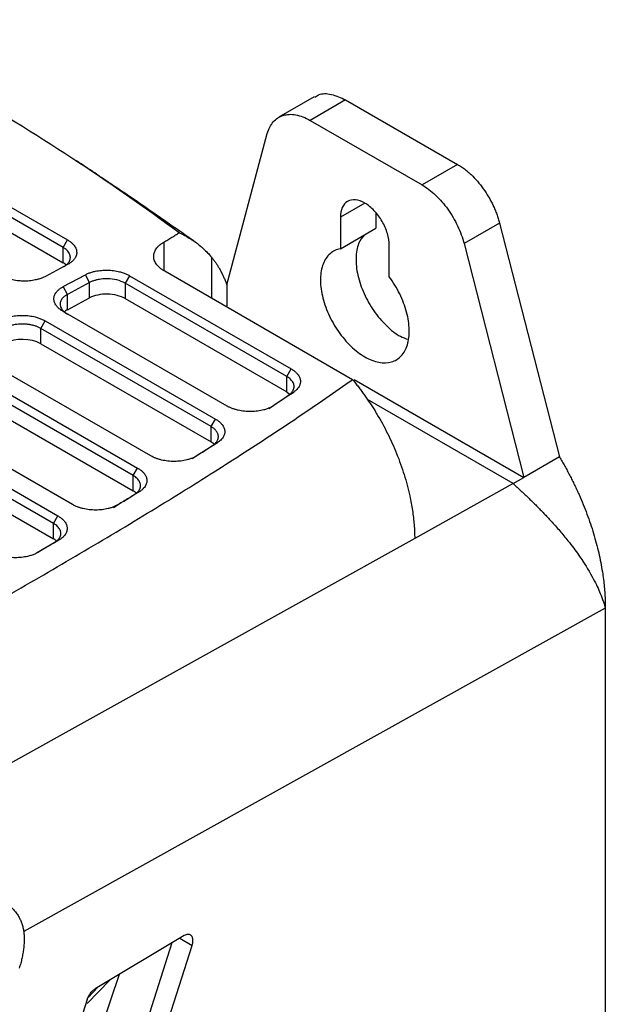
# Model space of a CAD drawing. Header units: millimetres. Extents: x 156922 to 157823, y 112322 to 113312.
# Tile 123 of 123: x 157770 to 157816, y 113207 to 113285. Entities that reach past the tile are written whole.
import ezdxf

# ---------------------------------------------------------------- set-up
doc = ezdxf.new("R2010")
doc.units = ezdxf.units.MM

msp = doc.modelspace()

# ---------------------------------------------------------------- linework, layer by layer
at = {"color": 7, "linetype": 'Continuous', "lineweight": 25}
for p, q in [((157743.028, 113285.365), (157773.433, 113267.813)), ((157773.08, 113267.215), (157742.674, 113284.767)), ((157742.674, 113283.542), (157773.08, 113265.989)), ((157793.091, 113279.22), (157790.262, 113277.587)), ((157795.59, 113278.972), (157792.762, 113277.339)), ((157795.59, 113278.972), (157804.504, 113273.826)), ((157792.762, 113277.339), (157801.676, 113272.194)), ((157786.118, 113264.231), (157789.347, 113276.285)), ((157804.504, 113273.826), (157801.676, 113272.194)), ((157797.12, 113270.741), (157795.176, 113269.618)), ((157795.176, 113269.618), (157795.176, 113267.108)), ((157798.004, 113269.952), (157798.004, 113268.741)), ((157795.176, 113267.108), (157798.004, 113268.741)), ((157807.844, 113269.154), (157805.016, 113267.521)), ((157807.844, 113269.154), (157812.618, 113250.511)), ((157773.08, 113267.215), (157773.433, 113267.813)), ((157773.08, 113265.989), (157773.08, 113267.215)), ((157781.099, 113267.626), (157781.099, 113265.377)), ((157799.065, 113264.863), (157799.065, 113267.373)), ((157805.016, 113267.521), (157809.79, 113248.878)), ((157784.913, 113266.429), (157784.913, 113263.154)), ((157773.446, 113265.85), (157771.681, 113264.902)), ((157796.146, 113256.669), (157781.182, 113265.308)), ((157773.095, 113264.086), (157774.859, 113265.033)), ((157775.2, 113264.414), (157774.859, 113265.033)), ((157778.382, 113264.955), (157778.029, 113264.357)), ((157778.382, 113264.955), (157791.251, 113257.526)), ((157773.436, 113263.466), (157773.095, 113264.086)), ((157775.2, 113264.414), (157773.436, 113263.466)), ((157775.2, 113263.188), (157775.2, 113264.414)), ((157790.897, 113256.928), (157778.029, 113264.357)), ((157778.029, 113264.357), (157778.029, 113263.131)), ((157786.118, 113264.231), (157786.118, 113262.543)), ((157773.436, 113262.241), (157773.436, 113263.466)), ((157773.436, 113262.241), (157775.2, 113263.188)), ((157778.029, 113263.131), (157790.897, 113255.702)), ((157771.316, 113260.752), (157771.67, 113261.35)), ((157771.67, 113261.35), (157785.221, 113253.527)), ((157786.149, 113254.566), (157773.083, 113262.109)), ((157784.868, 113252.929), (157771.316, 113260.752)), ((157771.316, 113259.527), (157771.316, 113260.752)), ((157771.316, 113259.527), (157784.868, 113251.703)), ((157780.072, 113250.594), (157766.369, 113258.504)), ((157764.956, 113257.745), (157779.021, 113249.626)), ((157790.897, 113256.928), (157791.251, 113257.526)), ((157778.667, 113249.028), (157764.603, 113257.147)), ((157790.897, 113255.702), (157790.897, 113256.928)), ((157796.273, 113256.681), (157809.79, 113248.878)), ((157764.603, 113255.922), (157778.667, 113247.802)), ((157790.897, 113255.702), (157791.124, 113255.519)), ((157791.051, 113255.445), (157791.453, 113255.68)), ((157808.931, 113248.382), (157797.33, 113255.079)), ((157773.831, 113246.717), (157759.656, 113254.9)), ((157772.322, 113245.211), (157757.889, 113253.543)), ((157758.243, 113254.141), (157772.676, 113245.809)), ((157784.868, 113252.929), (157785.221, 113253.527)), ((157784.868, 113251.703), (157784.868, 113252.929)), ((157757.889, 113252.317), (157772.322, 113243.985)), ((157784.987, 113251.423), (157785.381, 113251.652)), ((157812.618, 113250.511), (157809.79, 113248.878)), ((157778.667, 113249.028), (157779.021, 113249.626)), ((157778.667, 113247.802), (157778.667, 113249.028)), ((157808.931, 113248.382), (157809.79, 113248.878)), ((157808.931, 113248.382), (157801.09, 113244.017)), ((157778.756, 113247.503), (157779.143, 113247.727)), ((157772.322, 113245.211), (157772.676, 113245.809)), ((157772.322, 113243.985), (157772.322, 113245.211)), ((157801.09, 113244.017), (157759.913, 113221.091)), ((157772.385, 113243.67), (157770.955, 113242.83)), ((157772.766, 113243.89), (157772.385, 113243.67)), ((157816.268, 113238.456), (157769.947, 113212.685)), ((157816.268, 113238.456), (157816.268, 113191.097)), ((157782.732, 113212.35), (157775.641, 113208.111)), ((157782.373, 113212.136), (157783.362, 113211.565)), ((157781.749, 113211.762), (157775.468, 113192.177)), ((157776.882, 113191.361), (157783.362, 113211.565)), ((157777.544, 113209.249), (157770.919, 113189.725)), ((157776.795, 113208.801), (157775.006, 113206.929)), ((157775.08, 113207.429), (157775.855, 113208.239)), ((157775.012, 113207.263), (157768.532, 113187.059))]:
    msp.add_line(p, q, dxfattribs=at)
for centre, start_param, end_param in [((157771.666, 113265.229), 0.585755, 0.801672), ((157776.615, 113262.372), 0.801672, 2.372469), ((157774.85, 113261.424), 2.372468, 2.595382), ((157769.902, 113258.767), 0.801672, 2.372468), ((157783.454, 113250.944), 0.596505, 0.801672), ((157777.253, 113247.043), 0.599691, 0.801672), ((157770.908, 113243.225), 0.601681, 0.801672)]:
    msp.add_ellipse(centre, major_axis=(2, -0.058), ratio=0.556797, start_param=start_param, end_param=end_param, dxfattribs=at)
for points in [[(157764.593, 113280.006), (157770.935, 113276.345), (157776.861, 113272.461), (157782.326, 113268.389)], [(157789.475, 113254.377), (157790.003, 113254.732), (157790.528, 113255.088), (157791.051, 113255.445)], [(157783.364, 113250.383), (157783.907, 113250.729), (157784.448, 113251.076), (157784.987, 113251.423)], [(157777.094, 113246.488), (157777.65, 113246.825), (157778.204, 113247.164), (157778.756, 113247.503)], [(157816.236, 113238.569), (157816.247, 113238.532), (157816.258, 113238.494), (157816.268, 113238.456)]]:
    msp.add_open_spline(points, degree=3, dxfattribs=at)
for points, knots in [([(157793.124, 113279.165), (157793.224, 113279.241), (157793.577, 113279.508), (157794.443, 113279.497), (157795.208, 113279.147), (157795.59, 113278.972)], [0, 0, 0, 0, 0.166431, 0.583215, 1, 1, 1, 1]), ([(157789.347, 113276.285), (157789.447, 113276.657), (157789.608, 113276.975), (157790.037, 113277.469), (157790.304, 113277.644), (157790.916, 113277.833), (157791.26, 113277.847), (157791.991, 113277.711), (157792.376, 113277.562), (157792.762, 113277.339)], [0, 0, 0, 0, 0.25, 0.25, 0.5, 0.5, 0.75, 0.75, 1, 1, 1, 1]), ([(157783.639, 113267.614), (157782.542, 113268.385), (157780.425, 113269.872), (157777.263, 113272.041), (157775.124, 113273.466), (157774.154, 113274.112)], [0, 0, 0, 0, 0.370363, 0.714525, 1, 1, 1, 1]), ([(157804.504, 113273.826), (157804.556, 113273.796), (157804.661, 113273.734), (157804.817, 113273.631), (157804.972, 113273.522), (157805.126, 113273.406), (157805.278, 113273.282), (157805.43, 113273.151), (157805.705, 113272.899), (157806.092, 113272.493), (157806.562, 113271.896), (157806.983, 113271.247), (157807.284, 113270.676), (157807.492, 113270.21), (157807.629, 113269.858), (157807.749, 113269.505), (157807.812, 113269.271), (157807.844, 113269.154)], [0, 0, 0, 0, 0.035918, 0.071658, 0.107288, 0.14288, 0.178503, 0.214228, 0.250124, 0.375027, 0.50002, 0.624924, 0.749917, 0.812576, 0.874891, 0.937241, 1, 1, 1, 1]), ([(157801.676, 113272.194), (157802.04, 113271.983), (157802.404, 113271.707), (157803.099, 113271.051), (157803.428, 113270.67), (157804.022, 113269.839), (157804.286, 113269.389), (157804.723, 113268.464), (157804.896, 113267.988), (157805.016, 113267.521)], [0, 0, 0, 0, 0.25, 0.25, 0.5, 0.5, 0.75, 0.75, 1, 1, 1, 1]), ([(157799.065, 113267.373), (157799.065, 113267.667), (157799.014, 113267.99), (157798.819, 113268.645), (157798.675, 113268.978), (157798.315, 113269.601), (157798.099, 113269.892), (157797.629, 113270.389), (157797.375, 113270.594), (157796.866, 113270.888), (157796.611, 113270.976), (157796.141, 113271.023), (157795.925, 113270.981), (157795.565, 113270.773), (157795.421, 113270.607), (157795.226, 113270.176), (157795.176, 113269.912), (157795.176, 113269.618)], [0, 0, 0, 0, 0.125, 0.125, 0.25, 0.25, 0.375, 0.375, 0.5, 0.5, 0.625, 0.625, 0.75, 0.75, 0.875, 0.875, 1, 1, 1, 1]), ([(157773.433, 113267.813), (157773.471, 113267.79), (157773.547, 113267.745), (157773.65, 113267.672), (157773.746, 113267.597), (157773.832, 113267.518), (157773.909, 113267.437), (157774.022, 113267.297), (157774.136, 113267.091), (157774.185, 113266.817), (157774.14, 113266.545), (157774.014, 113266.314), (157773.847, 113266.127), (157773.668, 113265.978), (157773.52, 113265.893), (157773.446, 113265.85)], [0, 0, 0, 0, 0.042051, 0.083727, 0.125202, 0.166653, 0.208259, 0.250195, 0.375086, 0.500045, 0.62495, 0.749883, 0.833484, 0.916365, 1, 1, 1, 1]), ([(157781.099, 113267.626), (157781.211, 113267.691), (157781.43, 113267.82), (157781.746, 113268.013), (157782.045, 113268.202), (157782.234, 113268.328), (157782.327, 113268.389)], [0, 0, 0, 0, 0.264646, 0.519484, 0.764577, 1, 1, 1, 1]), ([(157782.326, 113268.389), (157782.411, 113268.347), (157782.581, 113268.263), (157782.825, 113268.131), (157783.062, 113267.995), (157783.292, 113267.853), (157783.514, 113267.706), (157783.729, 113267.553), (157783.986, 113267.356), (157784.283, 113267.104), (157784.612, 113266.784), (157784.811, 113266.55), (157784.913, 113266.429)], [0, 0, 0, 0, 0.076851, 0.154291, 0.232328, 0.310968, 0.390216, 0.47008, 0.550563, 0.691949, 0.841748, 1, 1, 1, 1]), ([(157797.088, 113268.212), (157796.916, 113268.001), (157796.539, 113267.541), (157796.359, 113266.396), (157796.502, 113265.006), (157797.003, 113263.526), (157797.802, 113262.113), (157798.816, 113260.932), (157799.785, 113260.144), (157800.357, 113259.954), (157800.56, 113259.886)], [0, 0, 0, 0, 0.113992, 0.249253, 0.384515, 0.519776, 0.655038, 0.790299, 0.925561, 1, 1, 1, 1]), ([(157773.08, 113265.639), (157773.112, 113265.656), (157773.175, 113265.691), (157773.26, 113265.747), (157773.338, 113265.806), (157773.408, 113265.868), (157773.469, 113265.932), (157773.522, 113265.998), (157773.567, 113266.065), (157773.603, 113266.133), (157773.631, 113266.202), (157773.651, 113266.271), (157773.663, 113266.34), (157773.668, 113266.433), (157773.655, 113266.551), (157773.608, 113266.693), (157773.526, 113266.834), (157773.411, 113266.97), (157773.265, 113267.099), (157773.142, 113267.176), (157773.08, 113267.215)], [0, 0, 0, 0, 0.043708, 0.087031, 0.12997, 0.172524, 0.214694, 0.25648, 0.297881, 0.338899, 0.379532, 0.419782, 0.459648, 0.499131, 0.57908, 0.66044, 0.74321, 0.827393, 0.912989, 1, 1, 1, 1]), ([(157781.182, 113265.308), (157781.144, 113265.33), (157781.07, 113265.375), (157780.966, 113265.445), (157780.869, 113265.517), (157780.78, 113265.592), (157780.697, 113265.67), (157780.621, 113265.75), (157780.493, 113265.905), (157780.353, 113266.145), (157780.288, 113266.456), (157780.32, 113266.748), (157780.42, 113266.985), (157780.555, 113267.182), (157780.704, 113267.342), (157780.883, 113267.491), (157781.027, 113267.581), (157781.099, 113267.626)], [0, 0, 0, 0, 0.035071, 0.06989, 0.104555, 0.139165, 0.173821, 0.208623, 0.243669, 0.371607, 0.499678, 0.606852, 0.714163, 0.785987, 0.856989, 0.928038, 1, 1, 1, 1]), ([(157795.176, 113267.108), (157794.861, 113267.05), (157794.579, 113266.914), (157794.112, 113266.501), (157793.926, 113266.223), (157793.669, 113265.554), (157793.597, 113265.162), (157793.575, 113264.304), (157793.625, 113263.838), (157793.842, 113262.879), (157794.008, 113262.386), (157794.441, 113261.423), (157794.707, 113260.953), (157795.312, 113260.084), (157795.65, 113259.685), (157796.366, 113258.998), (157796.743, 113258.71), (157797.497, 113258.275), (157797.874, 113258.128), (157798.59, 113257.988), (157798.929, 113257.996), (157799.533, 113258.167), (157799.8, 113258.33), (157800.232, 113258.793), (157800.399, 113259.094), (157800.615, 113259.803), (157800.665, 113260.211), (157800.643, 113261.094), (157800.572, 113261.568), (157800.314, 113262.535), (157800.128, 113263.028), (157799.661, 113263.981), (157799.38, 113264.441), (157799.065, 113264.863)], [0, 0, 0, 0, 0.0625, 0.0625, 0.125, 0.125, 0.1875, 0.1875, 0.25, 0.25, 0.3125, 0.3125, 0.375, 0.375, 0.4375, 0.4375, 0.5, 0.5, 0.5625, 0.5625, 0.625, 0.625, 0.6875, 0.6875, 0.75, 0.75, 0.8125, 0.8125, 0.875, 0.875, 0.9375, 0.9375, 1, 1, 1, 1]), ([(157784.913, 113266.429), (157784.967, 113266.361), (157785.075, 113266.225), (157785.228, 113266.01), (157785.376, 113265.786), (157785.517, 113265.553), (157785.651, 113265.309), (157785.779, 113265.055), (157785.9, 113264.792), (157786.014, 113264.518), (157786.083, 113264.328), (157786.118, 113264.233)], [0, 0, 0, 0, 0.107322, 0.215585, 0.324793, 0.434947, 0.54605, 0.658103, 0.77111, 0.885075, 1, 1, 1, 1]), ([(157774.859, 113265.033), (157774.899, 113265.053), (157774.977, 113265.094), (157775.104, 113265.149), (157775.236, 113265.198), (157775.374, 113265.243), (157775.518, 113265.283), (157775.766, 113265.34), (157776.133, 113265.394), (157776.622, 113265.409), (157777.111, 113265.372), (157777.529, 113265.291), (157777.87, 113265.19), (157778.143, 113265.084), (157778.302, 113264.998), (157778.382, 113264.955)], [0, 0, 0, 0, 0.041982, 0.083607, 0.125057, 0.166516, 0.208168, 0.250195, 0.374976, 0.50004, 0.624833, 0.74988, 0.833327, 0.916226, 1, 1, 1, 1]), ([(157771.681, 113264.902), (157771.641, 113264.881), (157771.562, 113264.841), (157771.435, 113264.785), (157771.302, 113264.734), (157771.163, 113264.689), (157771.019, 113264.649), (157770.77, 113264.59), (157770.402, 113264.534), (157769.909, 113264.516), (157769.416, 113264.551), (157768.994, 113264.63), (157768.65, 113264.731), (157768.374, 113264.837), (157768.214, 113264.923), (157768.133, 113264.967)], [0, 0, 0, 0, 0.042047, 0.08372, 0.125195, 0.166648, 0.208256, 0.250196, 0.375104, 0.500046, 0.624954, 0.749882, 0.833477, 0.916356, 1, 1, 1, 1]), ([(157778.029, 113264.357), (157778.029, 113264.357), (157777.84, 113264.466), (157777.391, 113264.639), (157776.783, 113264.714), (157776.362, 113264.707), (157776.114, 113264.686), (157775.868, 113264.646), (157775.629, 113264.588), (157775.402, 113264.511), (157775.268, 113264.446), (157775.2, 113264.414)], [0, 0, 0, 0, 0.000005, 0.255906, 0.49962, 0.578385, 0.659002, 0.741471, 0.825793, 0.911969, 1, 1, 1, 1]), ([(157773.083, 113262.109), (157773.045, 113262.132), (157772.968, 113262.178), (157772.865, 113262.251), (157772.769, 113262.327), (157772.684, 113262.406), (157772.607, 113262.489), (157772.495, 113262.63), (157772.383, 113262.838), (157772.338, 113263.114), (157772.388, 113263.387), (157772.519, 113263.619), (157772.689, 113263.806), (157772.871, 113263.956), (157773.02, 113264.042), (157773.095, 113264.086)], [0, 0, 0, 0, 0.041977, 0.083598, 0.125046, 0.166505, 0.208161, 0.250194, 0.374967, 0.500038, 0.624815, 0.749876, 0.833335, 0.916237, 1, 1, 1, 1]), ([(157773.436, 113263.466), (157773.404, 113263.449), (157773.34, 113263.413), (157773.254, 113263.356), (157773.175, 113263.296), (157773.105, 113263.234), (157773.044, 113263.169), (157772.991, 113263.103), (157772.947, 113263.036), (157772.911, 113262.967), (157772.883, 113262.899), (157772.864, 113262.829), (157772.853, 113262.76), (157772.848, 113262.668), (157772.861, 113262.55), (157772.91, 113262.408), (157772.992, 113262.268), (157773.107, 113262.133), (157773.253, 113262.005), (157773.375, 113261.929), (157773.436, 113261.891)], [0, 0, 0, 0, 0.044364, 0.088258, 0.13168, 0.174632, 0.217113, 0.259124, 0.300664, 0.341733, 0.382333, 0.422463, 0.462122, 0.501312, 0.581451, 0.662778, 0.745295, 0.829004, 0.913905, 1, 1, 1, 1]), ([(157768.147, 113261.428), (157768.186, 113261.449), (157768.264, 113261.489), (157768.391, 113261.544), (157768.523, 113261.594), (157768.661, 113261.639), (157768.805, 113261.678), (157769.053, 113261.735), (157769.42, 113261.79), (157769.909, 113261.805), (157770.398, 113261.767), (157770.816, 113261.687), (157771.157, 113261.585), (157771.43, 113261.479), (157771.589, 113261.393), (157771.67, 113261.35)], [0, 0, 0, 0, 0.041981, 0.083606, 0.125055, 0.166514, 0.208167, 0.250194, 0.37498, 0.50004, 0.624827, 0.749879, 0.833326, 0.916225, 1, 1, 1, 1]), ([(157771.316, 113260.752), (157771.283, 113260.771), (157771.218, 113260.807), (157771.112, 113260.857), (157771.001, 113260.902), (157770.887, 113260.943), (157770.769, 113260.98), (157770.648, 113261.011), (157770.526, 113261.038), (157770.401, 113261.061), (157770.276, 113261.079), (157770.15, 113261.092), (157770.024, 113261.101), (157769.858, 113261.106), (157769.65, 113261.103), (157769.401, 113261.081), (157769.155, 113261.042), (157768.917, 113260.983), (157768.689, 113260.907), (157768.555, 113260.842), (157768.488, 113260.809)], [0, 0, 0, 0, 0.043657, 0.086969, 0.129937, 0.172561, 0.214841, 0.256778, 0.29837, 0.339619, 0.380525, 0.421087, 0.461306, 0.501183, 0.579621, 0.659936, 0.742132, 0.826207, 0.912163, 1, 1, 1, 1]), ([(157791.251, 113257.526), (157791.286, 113257.505), (157791.356, 113257.463), (157791.453, 113257.396), (157791.542, 113257.327), (157791.624, 113257.255), (157791.699, 113257.18), (157791.809, 113257.052), (157791.927, 113256.863), (157791.995, 113256.611), (157791.983, 113256.358), (157791.898, 113256.139), (157791.772, 113255.958), (157791.633, 113255.811), (157791.513, 113255.724), (157791.453, 113255.68)], [0, 0, 0, 0, 0.042013, 0.083698, 0.125205, 0.166685, 0.20829, 0.250171, 0.375077, 0.500039, 0.62495, 0.749899, 0.833459, 0.916404, 1, 1, 1, 1]), ([(157749.373, 113228.8), (157750.269, 113229.283), (157752.024, 113230.228), (157754.594, 113231.623), (157757.051, 113232.964), (157759.393, 113234.251), (157763.019, 113236.259), (157767.799, 113238.948), (157773.737, 113242.38), (157779.373, 113245.743), (157783.856, 113248.518), (157787.203, 113250.654), (157789.54, 113252.175), (157791.807, 113253.683), (157794.009, 113255.176), (157795.438, 113256.175), (157796.146, 113256.669)], [0, 0, 0, 0, 0.054533, 0.106893, 0.157081, 0.205097, 0.250942, 0.38087, 0.502501, 0.625456, 0.742417, 0.795771, 0.848201, 0.899712, 0.95031, 1, 1, 1, 1]), ([(157791.051, 113255.445), (157791.08, 113255.465), (157791.137, 113255.506), (157791.213, 113255.571), (157791.28, 113255.638), (157791.337, 113255.708), (157791.384, 113255.778), (157791.422, 113255.849), (157791.45, 113255.919), (157791.469, 113255.989), (157791.481, 113256.057), (157791.484, 113256.123), (157791.48, 113256.21), (157791.458, 113256.319), (157791.403, 113256.45), (157791.318, 113256.58), (157791.205, 113256.706), (157791.066, 113256.823), (157790.953, 113256.893), (157790.897, 113256.928)], [0, 0, 0, 0, 0.049375, 0.098463, 0.147076, 0.195029, 0.242148, 0.288269, 0.333243, 0.376936, 0.419228, 0.460019, 0.499224, 0.578899, 0.661038, 0.744977, 0.829976, 0.915247, 1, 1, 1, 1]), ([(157796.145, 113256.67), (157796.223, 113256.575), (157796.377, 113256.387), (157796.604, 113256.097), (157796.827, 113255.802), (157797.046, 113255.503), (157797.261, 113255.198), (157797.471, 113254.889), (157797.678, 113254.574), (157797.88, 113254.254), (157798.318, 113253.535), (157798.948, 113252.387), (157799.681, 113250.762), (157800.279, 113249.088), (157800.627, 113247.764), (157800.816, 113246.819), (157800.913, 113246.242), (157800.989, 113245.673), (157801.044, 113245.112), (157801.08, 113244.558), (157801.087, 113244.198), (157801.09, 113244.017)], [0, 0, 0, 0, 0.025797, 0.051558, 0.077306, 0.103061, 0.128844, 0.154678, 0.180584, 0.206583, 0.232696, 0.35419, 0.475678, 0.60242, 0.730834, 0.775692, 0.82043, 0.865137, 0.909908, 0.954832, 1, 1, 1, 1]), ([(157791.453, 113255.68), (157791.192, 113255.501), (157790.668, 113255.144), (157790.14, 113254.789), (157789.875, 113254.61)], [0, 0, 0, 0, 0.498563, 1, 1, 1, 1]), ([(157789.875, 113254.61), (157789.843, 113254.589), (157789.778, 113254.547), (157789.674, 113254.489), (157789.564, 113254.435), (157789.448, 113254.384), (157789.327, 113254.338), (157789.2, 113254.296), (157788.959, 113254.226), (157788.583, 113254.151), (157788.061, 113254.114), (157787.532, 113254.137), (157787.105, 113254.209), (157786.783, 113254.294), (157786.555, 113254.372), (157786.341, 113254.462), (157786.213, 113254.531), (157786.149, 113254.566)], [0, 0, 0, 0, 0.03611, 0.071887, 0.107458, 0.14295, 0.17849, 0.214207, 0.250226, 0.375139, 0.500051, 0.624941, 0.749843, 0.812716, 0.874891, 0.937082, 1, 1, 1, 1]), ([(157785.221, 113253.527), (157785.257, 113253.506), (157785.329, 113253.463), (157785.427, 113253.395), (157785.518, 113253.324), (157785.601, 113253.251), (157785.676, 113253.174), (157785.787, 113253.043), (157785.904, 113252.851), (157785.968, 113252.594), (157785.949, 113252.336), (157785.854, 113252.114), (157785.719, 113251.931), (157785.571, 113251.784), (157785.445, 113251.696), (157785.381, 113251.652)], [0, 0, 0, 0, 0.042021, 0.083703, 0.125201, 0.166674, 0.208279, 0.250173, 0.375083, 0.500041, 0.624946, 0.749895, 0.833466, 0.916396, 1, 1, 1, 1]), ([(157784.987, 113251.423), (157785.017, 113251.443), (157785.078, 113251.484), (157785.159, 113251.55), (157785.231, 113251.619), (157785.294, 113251.691), (157785.347, 113251.766), (157785.39, 113251.844), (157785.422, 113251.923), (157785.443, 113252.005), (157785.454, 113252.087), (157785.454, 113252.17), (157785.443, 113252.253), (157785.421, 113252.335), (157785.388, 113252.417), (157785.344, 113252.498), (157785.289, 113252.577), (157785.225, 113252.654), (157785.15, 113252.728), (157785.065, 113252.799), (157784.972, 113252.866), (157784.903, 113252.908), (157784.868, 113252.929)], [0, 0, 0, 0, 0.0492655, 0.0986069, 0.1480245, 0.1975183, 0.2470888, 0.2967362, 0.3464606, 0.3962623, 0.4461416, 0.4960987, 0.5461338, 0.5962472, 0.6464391, 0.6967098, 0.7470594, 0.7974882, 0.8479964, 0.8985843, 0.9492521, 1, 1, 1, 1]), ([(157785.381, 113251.652), (157785.113, 113251.479), (157784.573, 113251.131), (157784.029, 113250.785), (157783.757, 113250.611)], [0, 0, 0, 0, 0.4978654, 1, 1, 1, 1]), ([(157783.757, 113250.611), (157783.724, 113250.591), (157783.658, 113250.551), (157783.552, 113250.495), (157783.442, 113250.443), (157783.326, 113250.395), (157783.204, 113250.35), (157783.078, 113250.31), (157782.838, 113250.244), (157782.466, 113250.174), (157781.95, 113250.142), (157781.43, 113250.168), (157781.011, 113250.241), (157780.695, 113250.326), (157780.471, 113250.403), (157780.261, 113250.491), (157780.135, 113250.56), (157780.072, 113250.594)], [0, 0, 0, 0, 0.036099, 0.071876, 0.107453, 0.142951, 0.178496, 0.214212, 0.250219, 0.375135, 0.500049, 0.624943, 0.749848, 0.812708, 0.874893, 0.937094, 1, 1, 1, 1]), ([(157812.618, 113250.511), (157812.69, 113250.389), (157812.834, 113250.145), (157813.042, 113249.776), (157813.245, 113249.404), (157813.443, 113249.029), (157813.635, 113248.651), (157813.821, 113248.271), (157814.001, 113247.888), (157814.35, 113247.119), (157814.825, 113245.957), (157815.349, 113244.404), (157815.761, 113242.86), (157815.997, 113241.645), (157816.125, 113240.75), (157816.191, 113240.162), (157816.237, 113239.583), (157816.265, 113239.013), (157816.267, 113238.642), (157816.268, 113238.456)], [0, 0, 0, 0, 0.031203, 0.062382, 0.093556, 0.124747, 0.155976, 0.187262, 0.218627, 0.250091, 0.375226, 0.500088, 0.624802, 0.749992, 0.800184, 0.850199, 0.900118, 0.950024, 1, 1, 1, 1]), ([(157779.021, 113249.626), (157779.057, 113249.604), (157779.13, 113249.561), (157779.229, 113249.492), (157779.321, 113249.42), (157779.405, 113249.345), (157779.481, 113249.267), (157779.593, 113249.134), (157779.709, 113248.938), (157779.769, 113248.676), (157779.744, 113248.415), (157779.641, 113248.19), (157779.498, 113248.007), (157779.341, 113247.858), (157779.209, 113247.771), (157779.143, 113247.727)], [0, 0, 0, 0, 0.0420246, 0.0837026, 0.1251945, 0.1666629, 0.2082708, 0.2501796, 0.3750796, 0.5000417, 0.624949, 0.7498925, 0.8334659, 0.9163829, 1, 1, 1, 1]), ([(157778.756, 113247.503), (157778.786, 113247.522), (157778.847, 113247.56), (157778.927, 113247.622), (157778.999, 113247.686), (157779.063, 113247.753), (157779.117, 113247.822), (157779.163, 113247.893), (157779.199, 113247.965), (157779.226, 113248.038), (157779.244, 113248.112), (157779.253, 113248.186), (157779.254, 113248.28), (157779.235, 113248.394), (157779.184, 113248.529), (157779.103, 113248.662), (157778.989, 113248.792), (157778.846, 113248.917), (157778.727, 113248.991), (157778.667, 113249.028)], [0, 0, 0, 0, 0.046811, 0.093335, 0.139573, 0.185524, 0.23119, 0.276569, 0.321662, 0.36647, 0.410993, 0.45523, 0.499182, 0.578217, 0.659025, 0.741606, 0.825962, 0.912093, 1, 1, 1, 1]), ([(157808.931, 113248.382), (157809.038, 113248.284), (157809.253, 113248.088), (157809.571, 113247.793), (157809.885, 113247.497), (157810.195, 113247.2), (157810.5, 113246.903), (157810.8, 113246.604), (157811.095, 113246.305), (157811.386, 113246.005), (157811.67, 113245.704), (157812.097, 113245.243), (157812.651, 113244.619), (157813.25, 113243.893), (157813.874, 113243.085), (157814.632, 113242.01), (157815.372, 113240.754), (157815.884, 113239.621), (157816.125, 113238.945), (157816.214, 113238.645), (157816.236, 113238.57)], [0, 0, 0, 0, 0.030864, 0.061724, 0.092582, 0.123441, 0.154301, 0.185164, 0.21603, 0.246899, 0.277771, 0.308647, 0.388627, 0.468594, 0.529368, 0.633716, 0.793575, 0.907908, 0.976768, 1, 1, 1, 1]), ([(157779.143, 113247.727), (157778.868, 113247.558), (157778.314, 113247.219), (157777.758, 113246.88), (157777.479, 113246.711)], [0, 0, 0, 0, 0.498166, 1, 1, 1, 1]), ([(157777.479, 113246.711), (157777.446, 113246.691), (157777.38, 113246.652), (157777.273, 113246.598), (157777.162, 113246.548), (157777.046, 113246.502), (157776.925, 113246.46), (157776.799, 113246.421), (157776.56, 113246.359), (157776.19, 113246.293), (157775.681, 113246.265), (157775.169, 113246.294), (157774.756, 113246.367), (157774.445, 113246.451), (157774.224, 113246.527), (157774.017, 113246.615), (157773.893, 113246.683), (157773.831, 113246.717)], [0, 0, 0, 0, 0.036089, 0.071865, 0.107445, 0.142949, 0.178499, 0.214214, 0.250213, 0.375131, 0.500048, 0.624949, 0.749852, 0.812699, 0.874892, 0.937102, 1, 1, 1, 1]), ([(157772.676, 113245.809), (157772.713, 113245.786), (157772.786, 113245.743), (157772.887, 113245.672), (157772.98, 113245.599), (157773.065, 113245.523), (157773.141, 113245.444), (157773.253, 113245.309), (157773.368, 113245.11), (157773.425, 113244.845), (157773.394, 113244.58), (157773.285, 113244.354), (157773.135, 113244.169), (157772.971, 113244.02), (157772.835, 113243.934), (157772.766, 113243.89)], [0, 0, 0, 0, 0.0420405, 0.0837225, 0.1252108, 0.1666725, 0.2082749, 0.2501839, 0.3750801, 0.500043, 0.624946, 0.7498895, 0.8334765, 0.9163827, 1, 1, 1, 1]), ([(157772.385, 113243.67), (157772.417, 113243.689), (157772.48, 113243.727), (157772.564, 113243.789), (157772.639, 113243.854), (157772.705, 113243.921), (157772.762, 113243.991), (157772.81, 113244.062), (157772.848, 113244.135), (157772.877, 113244.208), (157772.897, 113244.282), (157772.908, 113244.357), (157772.91, 113244.452), (157772.893, 113244.568), (157772.842, 113244.705), (157772.761, 113244.841), (157772.647, 113244.972), (157772.503, 113245.098), (157772.383, 113245.173), (157772.322, 113245.211)], [0, 0, 0, 0, 0.047169, 0.093979, 0.140431, 0.186525, 0.23226, 0.277638, 0.322658, 0.36732, 0.411625, 0.455573, 0.499164, 0.578674, 0.659768, 0.742446, 0.826711, 0.912562, 1, 1, 1, 1]), ([(157772.766, 113243.89), (157772.486, 113243.725), (157771.922, 113243.392), (157771.355, 113243.061), (157771.07, 113242.894)], [0, 0, 0, 0, 0.496667, 1, 1, 1, 1]), ([(157771.07, 113242.894), (157771.031, 113242.872), (157770.953, 113242.828), (157770.826, 113242.768), (157770.694, 113242.714), (157770.555, 113242.664), (157770.409, 113242.62), (157770.158, 113242.556), (157769.783, 113242.492), (157769.279, 113242.467), (157768.773, 113242.498), (157768.365, 113242.571), (157768.059, 113242.655), (157767.841, 113242.731), (157767.636, 113242.818), (157767.514, 113242.885), (157767.452, 113242.919)], [0, 0, 0, 0, 0.042058, 0.083726, 0.125188, 0.166629, 0.208238, 0.250199, 0.375126, 0.500041, 0.624936, 0.749852, 0.812694, 0.874895, 0.937112, 1, 1, 1, 1]), ([(157768.763, 113214.768), (157768.807, 113214.733), (157768.896, 113214.664), (157769.022, 113214.55), (157769.141, 113214.429), (157769.253, 113214.301), (157769.357, 113214.166), (157769.455, 113214.025), (157769.569, 113213.838), (157769.69, 113213.602), (157769.804, 113213.309), (157769.893, 113213.005), (157769.929, 113212.791), (157769.947, 113212.685)], [0, 0, 0, 0, 0.072125, 0.143807, 0.215179, 0.286371, 0.357513, 0.428731, 0.50015, 0.627065, 0.752234, 0.876326, 1, 1, 1, 1]), ([(157769.947, 113212.685), (157769.953, 113212.623), (157769.967, 113212.501), (157769.979, 113212.311), (157769.984, 113212.118), (157769.983, 113211.921), (157769.975, 113211.72), (157769.96, 113211.514), (157769.932, 113211.251), (157769.886, 113210.927), (157769.809, 113210.54), (157769.713, 113210.149), (157769.632, 113209.885), (157769.592, 113209.753)], [0, 0, 0, 0, 0.070914, 0.141537, 0.211981, 0.282362, 0.352794, 0.423393, 0.494272, 0.620942, 0.747014, 0.873147, 1, 1, 1, 1]), ([(157783.362, 113211.565), (157783.371, 113211.595), (157783.389, 113211.656), (157783.409, 113211.746), (157783.422, 113211.834), (157783.428, 113211.919), (157783.427, 113212), (157783.419, 113212.077), (157783.404, 113212.149), (157783.382, 113212.214), (157783.354, 113212.273), (157783.317, 113212.328), (157783.266, 113212.379), (157783.199, 113212.422), (157783.111, 113212.449), (157783.003, 113212.452), (157782.874, 113212.425), (157782.781, 113212.376), (157782.732, 113212.35)], [0, 0, 0, 0, 0.049586, 0.099268, 0.149047, 0.198923, 0.248896, 0.298966, 0.349133, 0.399398, 0.44976, 0.50022, 0.562069, 0.632505, 0.711522, 0.799115, 0.895277, 1, 1, 1, 1]), ([(157775.012, 113207.263), (157775.021, 113207.293), (157775.041, 113207.351), (157775.077, 113207.437), (157775.118, 113207.521), (157775.163, 113207.604), (157775.213, 113207.684), (157775.285, 113207.786), (157775.383, 113207.904), (157775.51, 113208.025), (157775.597, 113208.082), (157775.641, 113208.111)], [0, 0, 0, 0, 0.084701, 0.167866, 0.250238, 0.332587, 0.415678, 0.500262, 0.667534, 0.832066, 1, 1, 1, 1])]:
    msp.add_open_spline(points, degree=3, knots=knots, dxfattribs=at)

doc.saveas('drawing.dxf')
